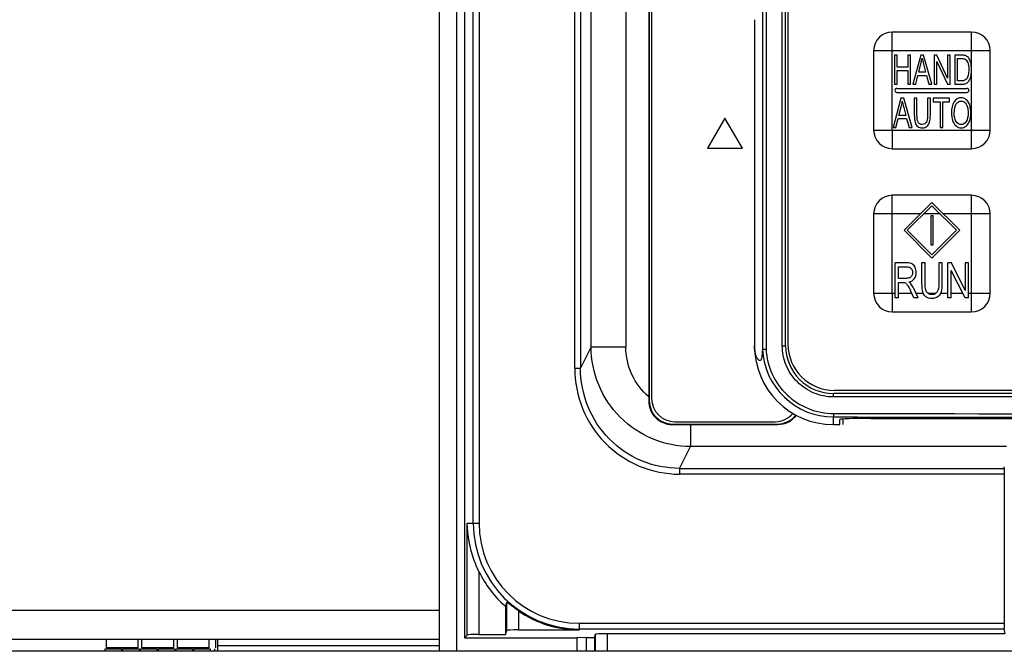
# Model space of a CAD drawing. Header units: millimetres. Extents: x 0 to 2500, y 0 to 2200.
# Tile 30 of 67: x 1727 to 1812, y 1071 to 1125. Entities that reach past the tile are written whole.
import ezdxf

# ---------------------------------------------------------------- set-up
doc = ezdxf.new("R2010")
doc.units = ezdxf.units.MM
doc.header["$LTSCALE"] = 143.407407
doc.layers.add('00_COMPONENTS', color=7, linetype='CONTINUOUS')

msp = doc.modelspace()

# ---------------------------------------------------------------- linework, layer by layer
at = {"layer": '00_COMPONENTS', "color": 7, "linetype": 'CONTINUOUS'}
for p, q in [((1763.237, 1070.638), (1763.237, 1210.138)), ((1765.384, 1210.138), (1765.384, 1071.785)), ((1766.145, 1081.638), (1766.145, 1210.138)), ((1766.644, 1210.138), (1766.644, 1081.638)), ((1790.942, 1209.574), (1790.942, 1096.543)), ((1791.261, 1209.564), (1791.261, 1096.552)), ((1792.656, 1096.858), (1792.656, 1209.258)), ((1792.937, 1096.858), (1792.937, 1209.258)), ((1793.137, 1209.108), (1793.137, 1097.008)), ((1774.848, 1094.939), (1774.848, 1148.124)), ((1775.346, 1148.124), (1775.346, 1094.939)), ((1779.236, 1148.184), (1779.236, 1096.756)), ((1776.247, 1096.756), (1776.247, 1147.764)), ((1764.737, 1070.638), (1764.737, 1133.464)), ((1781.202, 1126.673), (1781.202, 1092.103)), ((1781.237, 1126.639), (1781.237, 1092.138)), ((1781.437, 1126.438), (1781.437, 1092.338)), ((1790.266, 1124.823), (1790.266, 1096.858)), ((1802.087, 1115.358), (1802.087, 1123.759)), ((1808.887, 1123.758), (1802.087, 1123.758)), ((1800.487, 1122.158), (1800.487, 1115.358)), ((1810.487, 1122.158), (1802.087, 1122.158)), ((1802.518, 1121.783), (1802.287, 1121.783)), ((1802.287, 1121.783), (1802.287, 1119.283)), ((1802.518, 1120.757), (1802.518, 1121.783)), ((1803.66, 1121.783), (1803.428, 1121.783)), ((1803.428, 1121.783), (1803.428, 1120.757)), ((1803.66, 1119.283), (1803.66, 1121.783)), ((1804.525, 1121.783), (1803.853, 1119.283)), ((1804.775, 1121.783), (1804.525, 1121.783)), ((1805.491, 1119.283), (1804.775, 1121.783)), ((1805.911, 1121.783), (1805.674, 1121.783)), ((1805.674, 1121.783), (1805.674, 1119.283)), ((1806.83, 1119.82), (1805.911, 1121.783)), ((1807.052, 1121.783), (1806.83, 1121.783)), ((1806.83, 1121.783), (1806.83, 1119.82)), ((1807.052, 1119.283), (1807.052, 1121.783)), ((1808.044, 1121.783), (1807.441, 1121.783)), ((1807.441, 1121.783), (1807.441, 1119.283)), ((1808.887, 1120.635), (1808.887, 1122.158)), ((1810.487, 1115.358), (1810.487, 1122.158)), ((1804.358, 1120.31), (1804.55, 1121.043)), ((1804.769, 1121.002), (1804.951, 1120.31)), ((1805.896, 1119.283), (1805.896, 1121.248)), ((1805.896, 1121.248), (1806.815, 1119.283)), ((1807.673, 1121.488), (1808.041, 1121.488)), ((1807.673, 1119.578), (1807.673, 1121.488)), ((1803.428, 1120.757), (1802.518, 1120.757)), ((1802.518, 1120.462), (1803.428, 1120.462)), ((1802.518, 1119.283), (1802.518, 1120.462)), ((1803.428, 1120.462), (1803.428, 1119.283)), ((1804.099, 1119.283), (1804.291, 1120.04)), ((1804.291, 1120.04), (1805.023, 1120.04)), ((1804.951, 1120.31), (1804.358, 1120.31)), ((1805.023, 1120.04), (1805.227, 1119.283)), ((1808.887, 1113.758), (1808.887, 1120.453)), ((1802.287, 1119.283), (1802.518, 1119.283)), ((1803.428, 1119.283), (1803.66, 1119.283)), ((1803.853, 1119.283), (1804.099, 1119.283)), ((1805.227, 1119.283), (1805.491, 1119.283)), ((1805.674, 1119.283), (1805.896, 1119.283)), ((1806.815, 1119.283), (1807.052, 1119.283)), ((1807.441, 1119.283), (1808.073, 1119.283)), ((1808.047, 1119.578), (1807.673, 1119.578)), ((1802.487, 1118.933), (1808.487, 1118.933)), ((1802.487, 1118.583), (1808.487, 1118.583)), ((1802.822, 1118.083), (1802.15, 1115.583)), ((1803.072, 1118.083), (1802.822, 1118.083)), ((1803.788, 1115.583), (1803.072, 1118.083)), ((1804.208, 1118.083), (1803.976, 1118.083)), ((1803.976, 1118.083), (1803.976, 1116.639)), ((1804.208, 1116.641), (1804.208, 1118.083)), ((1805.353, 1118.083), (1805.121, 1118.083)), ((1805.121, 1118.083), (1805.121, 1116.641)), ((1805.353, 1116.639), (1805.353, 1118.083)), ((1806.994, 1118.083), (1805.607, 1118.083)), ((1805.607, 1118.083), (1805.607, 1117.788)), ((1805.607, 1117.788), (1806.184, 1117.788)), ((1806.184, 1117.788), (1806.184, 1115.583)), ((1806.415, 1117.788), (1806.994, 1117.788)), ((1806.415, 1115.583), (1806.415, 1117.788)), ((1806.994, 1117.788), (1806.994, 1118.083)), ((1802.655, 1116.61), (1802.847, 1117.343)), ((1803.248, 1116.61), (1802.655, 1116.61)), ((1803.066, 1117.302), (1803.248, 1116.61)), ((1787.737, 1116.386), (1786.237, 1113.788)), ((1789.237, 1113.788), (1787.737, 1116.386)), ((1802.396, 1115.583), (1802.588, 1116.34)), ((1802.588, 1116.34), (1803.32, 1116.34)), ((1803.32, 1116.34), (1803.524, 1115.583)), ((1800.486, 1115.358), (1808.887, 1115.358)), ((1802.15, 1115.583), (1802.396, 1115.583)), ((1803.524, 1115.583), (1803.788, 1115.583)), ((1806.184, 1115.583), (1806.415, 1115.583)), ((1786.237, 1113.788), (1789.237, 1113.788)), ((1802.087, 1113.758), (1808.887, 1113.758)), ((1802.087, 1101.358), (1802.087, 1109.759)), ((1808.887, 1109.758), (1802.087, 1109.758)), ((1803.095, 1106.758), (1805.487, 1109.15)), ((1805.487, 1109.15), (1807.878, 1106.758)), ((1800.487, 1108.158), (1800.487, 1101.358)), ((1804.495, 1108.158), (1802.087, 1108.158)), ((1805.487, 1108.867), (1803.378, 1106.758)), ((1806.195, 1108.158), (1804.778, 1108.158)), ((1805.487, 1108.867), (1807.595, 1106.758)), ((1810.487, 1108.158), (1806.478, 1108.158)), ((1808.887, 1099.758), (1808.887, 1108.158)), ((1810.487, 1101.358), (1810.487, 1108.158)), ((1805.587, 1108.008), (1805.387, 1108.008)), ((1805.387, 1108.008), (1805.387, 1105.508)), ((1805.587, 1105.508), (1805.587, 1108.008)), ((1803.095, 1106.758), (1805.487, 1104.367)), ((1805.487, 1104.65), (1803.378, 1106.758)), ((1807.595, 1106.758), (1805.487, 1104.65)), ((1805.487, 1104.367), (1807.878, 1106.758)), ((1805.387, 1105.508), (1805.587, 1105.508)), ((1803.332, 1103.958), (1802.334, 1103.958)), ((1802.334, 1100.958), (1802.334, 1103.958)), ((1804.902, 1103.958), (1804.604, 1103.958)), ((1804.604, 1103.958), (1804.604, 1102.225)), ((1804.902, 1102.227), (1804.902, 1103.958)), ((1806.374, 1103.958), (1806.076, 1103.958)), ((1806.076, 1103.958), (1806.076, 1102.227)), ((1806.374, 1102.225), (1806.374, 1103.958)), ((1807.172, 1103.958), (1806.867, 1103.958)), ((1806.867, 1100.958), (1806.867, 1103.958)), ((1808.354, 1101.603), (1807.172, 1103.958)), ((1808.639, 1103.958), (1808.354, 1103.958)), ((1808.354, 1103.958), (1808.354, 1101.603)), ((1808.639, 1100.958), (1808.639, 1103.958)), ((1802.632, 1103.627), (1803.344, 1103.627)), ((1802.632, 1102.634), (1802.632, 1103.627)), ((1807.152, 1100.958), (1807.152, 1103.316)), ((1808.334, 1100.958), (1807.152, 1103.316)), ((1803.272, 1102.634), (1802.632, 1102.634)), ((1802.632, 1102.29), (1802.978, 1102.29)), ((1802.632, 1100.958), (1802.632, 1102.29)), ((1803.943, 1100.958), (1803.645, 1101.582)), ((1804.317, 1100.958), (1803.926, 1101.775)), ((1800.486, 1101.358), (1802.334, 1101.358)), ((1802.632, 1100.958), (1802.334, 1100.958)), ((1802.632, 1101.358), (1803.752, 1101.358)), ((1804.317, 1100.958), (1803.943, 1100.958)), ((1804.126, 1101.358), (1804.732, 1101.358)), ((1805.152, 1101.358), (1805.83, 1101.358)), ((1806.241, 1101.358), (1806.867, 1101.358)), ((1807.152, 1100.958), (1806.867, 1100.958)), ((1807.152, 1101.358), (1808.133, 1101.358)), ((1808.639, 1100.958), (1808.334, 1100.958)), ((1808.639, 1101.358), (1808.887, 1101.358)), ((1802.087, 1099.758), (1808.887, 1099.758)), ((1776.247, 1096.756), (1775.346, 1094.939)), ((1776.247, 1096.756), (1779.236, 1096.756)), ((1792.656, 1096.858), (1792.937, 1096.858)), ((1774.848, 1094.939), (1775.346, 1094.939)), ((1863.337, 1093.008), (1797.137, 1093.008)), ((1781.202, 1092.103), (1781.237, 1092.138)), ((1863.436, 1092.758), (1797.037, 1092.758)), ((1863.42, 1092.458), (1797.054, 1092.458)), ((1797.037, 1090.088), (1797.037, 1090.743)), ((1797.587, 1090.088), (1797.587, 1090.524)), ((1797.837, 1090.563), (1797.837, 1090.088)), ((1860.287, 1090.615), (1800.187, 1090.615)), ((1800.237, 1090.608), (1860.237, 1090.608)), ((1783.197, 1090.099), (1783.237, 1090.138)), ((1783.197, 1090.099), (1784.772, 1090.1)), ((1783.237, 1090.138), (1792.237, 1090.138)), ((1783.437, 1090.338), (1792.037, 1090.338)), ((1784.772, 1090.1), (1792.275, 1090.1)), ((1784.772, 1090.1), (1784.772, 1088.201)), ((1792.275, 1090.1), (1792.237, 1090.138)), ((1797.037, 1090.088), (1797.587, 1090.088)), ((1783.844, 1086.331), (1784.772, 1088.201)), ((1811.888, 1088.201), (1784.772, 1088.201)), ((1783.844, 1086.331), (1811.691, 1086.331)), ((1783.844, 1086.331), (1783.844, 1085.838)), ((1811.691, 1086.331), (1811.697, 1086.469)), ((1811.687, 1085.838), (1783.844, 1085.838)), ((1811.687, 1085.838), (1811.687, 1073.046)), ((1765.633, 1081.638), (1766.644, 1081.638)), ((1765.633, 1072.034), (1765.633, 1081.638)), ((1766.631, 1077.487), (1766.631, 1072.084)), ((1768.906, 1074.482), (1768.906, 1072.084)), ((1769.02, 1072.425), (1769.02, 1074.839)), ((1763.237, 1074.138), (1351.237, 1074.138)), ((1770.02, 1074.108), (1770.02, 1072.477)), ((1775.237, 1073.046), (1811.687, 1073.046)), ((1775.237, 1073.046), (1775.237, 1072.477)), ((1765.384, 1071.785), (1765.633, 1072.034)), ((1766.631, 1072.084), (1768.906, 1072.084)), ((1768.906, 1072.084), (1769.02, 1072.425)), ((1770.02, 1072.477), (1775.237, 1072.477)), ((1775.842, 1071.837), (1775.035, 1071.795)), ((1811.691, 1072.546), (1775.237, 1072.546)), ((1775.842, 1071.837), (1776.532, 1071.837)), ((1775.842, 1071.837), (1775.842, 1070.638)), ((1776.532, 1071.837), (1776.62, 1072.1)), ((1776.532, 1071.837), (1776.532, 1070.638)), ((1776.62, 1070.638), (1776.62, 1072.1)), ((1777.62, 1072.152), (1811.757, 1072.152)), ((1777.62, 1072.152), (1777.62, 1070.638)), ((1811.757, 1072.152), (1811.691, 1072.546)), ((1763.237, 1071.638), (1351.237, 1071.638)), ((1734.678, 1070.95), (1734.678, 1071.638)), ((1737.378, 1071.638), (1737.378, 1070.95)), ((1737.726, 1070.95), (1737.726, 1071.638)), ((1740.426, 1071.638), (1740.426, 1070.95)), ((1740.774, 1070.95), (1740.774, 1071.638)), ((1743.474, 1071.638), (1743.474, 1070.95)), ((1744.076, 1070.95), (1744.076, 1071.638)), ((1744.237, 1070.638), (1744.237, 1071.638)), ((1744.237, 1071.138), (1763.237, 1071.138)), ((1765.384, 1071.785), (1775.036, 1071.785)), ((1775.035, 1071.79), (1775.035, 1070.638)), ((1936.237, 1070.638), (1351.237, 1070.638)), ((1734.566, 1070.841), (1735.966, 1070.841)), ((1734.566, 1070.638), (1734.566, 1070.841)), ((1737.378, 1070.95), (1734.678, 1070.95)), ((1735.966, 1070.841), (1735.966, 1070.638)), ((1736.09, 1070.841), (1737.49, 1070.841)), ((1736.09, 1070.638), (1736.09, 1070.841)), ((1737.49, 1070.841), (1737.49, 1070.638)), ((1737.614, 1070.841), (1739.014, 1070.841)), ((1737.614, 1070.638), (1737.614, 1070.841)), ((1740.426, 1070.95), (1737.726, 1070.95)), ((1739.014, 1070.841), (1739.014, 1070.638)), ((1739.138, 1070.841), (1740.538, 1070.841)), ((1739.138, 1070.638), (1739.138, 1070.841)), ((1740.538, 1070.841), (1740.538, 1070.638)), ((1740.662, 1070.841), (1742.062, 1070.841)), ((1740.662, 1070.638), (1740.662, 1070.841)), ((1743.474, 1070.95), (1740.774, 1070.95)), ((1742.062, 1070.841), (1742.062, 1070.638)), ((1742.186, 1070.841), (1743.586, 1070.841)), ((1742.186, 1070.638), (1742.186, 1070.841)), ((1743.586, 1070.841), (1743.586, 1070.638)), ((1743.964, 1070.638), (1743.964, 1070.841))]:
    msp.add_line(p, q, dxfattribs=at)
for centre, radius, start, end in [((1802.088, 1122.157), 1.601, 90.03547, 179.96799), ((1808.886, 1122.157), 1.601, 0.03547, 89.96799), ((1805.966, 1120.549), 2.922, 0.8367, 1.69857), ((1805.575, 1120.546), 3.313, 358.39741, 0.01666), ((1805.857, 1120.547), 3.032, 359.99744, 0.83677), ((1802.487, 1118.758), 0.175, 90, 270), ((1808.487, 1118.758), 0.175, 270, 90), ((1802.088, 1115.359), 1.601, 180.03547, 269.96799), ((1808.886, 1115.359), 1.601, 270.03547, 359.96799), ((1802.088, 1108.157), 1.601, 90.03547, 179.96799), ((1808.886, 1108.157), 1.601, 0.03547, 89.96799), ((1802.088, 1101.359), 1.601, 180.03547, 269.96799), ((1808.886, 1101.359), 1.601, 270.03547, 359.96799), ((1797.037, 1096.858), 6.771, 180, 270), ((1797.049, 1096.858), 6.115, 182.91961, 269.89209), ((1797.037, 1096.858), 4.1, 180, 270), ((1797.137, 1097.008), 4, 180, 270), ((1783.437, 1092.338), 2, 180, 270), ((1792.037, 1092.338), 2, 270, 319.81121), ((1830.237, 18264.665), 17173.954, 269.8892389, 270.1107611), ((1830.237, 18247.915), 17156.904, 269.8891834, 270.1108166), ((1775.237, 1081.638), 9.092, 180, 270), ((1775.237, 1081.638), 8.593, 180, 270), ((1775.237, 1081.638), 9.555, 205.75252, 228.5009), ((1639.632, 1115.866), 135.736, 342.24876, 342.40694), ((1775.237, 1081.638), 9.161, 235.28583, 270)]:
    msp.add_arc(centre, radius, start, end, dxfattribs=at)
for centre, major_axis, ratio, start_param, end_param in [((1783.237, 1092.139), (1.415, 1.415), 0.999695, -3.926852, -2.356334), ((1792.237, 1092.139), (1.415, -1.415), 0.999695, -0.785259, 0.121857), ((1800.187, 1090.524), (2.6, 0), 0.034921, 7.853982, 9.424778), ((1811.691, 1085.838), (0, 0.5), 0.008727, 0.174533, 1.570796), ((1811.691, 1073.046), (0, 0.5), 0.008727, 1.570796, 3.089233), ((1766.631, 1072.031), (1, 0), 0.052408, 1.570796, 3.089233), ((1770.02, 1072.424), (1, 0), 0.052408, 1.570796, 3.124139), ((1777.62, 1072.099), (1, 0), 0.052408, 1.570796, 3.124139)]:
    msp.add_ellipse(centre, major_axis=major_axis, ratio=ratio, start_param=start_param, end_param=end_param, dxfattribs=at)
for points, knots in [([(1808.887, 1122.158), (1808.9, 1122.171), (1808.879, 1122.215), (1808.892, 1122.283), (1808.885, 1122.374), (1808.887, 1122.481), (1808.887, 1122.623), (1808.887, 1122.8), (1808.887, 1123.01), (1808.887, 1123.216), (1808.887, 1123.386), (1808.887, 1123.518), (1808.887, 1123.599), (1808.886, 1123.659), (1808.889, 1123.703), (1808.881, 1123.728), (1808.893, 1123.758), (1808.887, 1123.758)], [0, 0, 0, 0, 0.033934, 0.067295, 0.134632, 0.201683, 0.268482, 0.401232, 0.532623, 0.66221, 0.789046, 0.85074, 0.910309, 0.938688, 0.965279, 0.988181, 1, 1, 1, 1]), ([(1802.087, 1122.158), (1802.074, 1122.171), (1802.03, 1122.151), (1801.963, 1122.163), (1801.871, 1122.157), (1801.765, 1122.159), (1801.622, 1122.158), (1801.446, 1122.158), (1801.236, 1122.158), (1801.029, 1122.158), (1800.859, 1122.158), (1800.727, 1122.158), (1800.647, 1122.159), (1800.587, 1122.158), (1800.542, 1122.161), (1800.518, 1122.153), (1800.487, 1122.165), (1800.487, 1122.158)], [0, 0, 0, 0, 0.033934, 0.067295, 0.134632, 0.201683, 0.268482, 0.401232, 0.532623, 0.66221, 0.789046, 0.85074, 0.910309, 0.938688, 0.965279, 0.988181, 1, 1, 1, 1]), ([(1802.087, 1115.358), (1802.074, 1115.346), (1802.094, 1115.302), (1802.082, 1115.234), (1802.089, 1115.143), (1802.086, 1115.036), (1802.087, 1114.893), (1802.087, 1114.717), (1802.087, 1114.507), (1802.087, 1114.3), (1802.087, 1114.13), (1802.087, 1113.998), (1802.086, 1113.918), (1802.088, 1113.858), (1802.085, 1113.814), (1802.093, 1113.789), (1802.081, 1113.758), (1802.087, 1113.758)], [0, 0, 0, 0, 0.033934, 0.067295, 0.134632, 0.201683, 0.268482, 0.401232, 0.532623, 0.66221, 0.789046, 0.85074, 0.910309, 0.938688, 0.965279, 0.988181, 1, 1, 1, 1]), ([(1808.887, 1115.358), (1808.899, 1115.345), (1808.943, 1115.366), (1809.011, 1115.353), (1809.103, 1115.36), (1809.209, 1115.358), (1809.352, 1115.359), (1809.528, 1115.358), (1809.738, 1115.358), (1809.945, 1115.358), (1810.115, 1115.358), (1810.247, 1115.358), (1810.327, 1115.358), (1810.387, 1115.359), (1810.432, 1115.356), (1810.456, 1115.364), (1810.487, 1115.352), (1810.487, 1115.358)], [0, 0, 0, 0, 0.033934, 0.067295, 0.134632, 0.201683, 0.268482, 0.401232, 0.532623, 0.66221, 0.789046, 0.85074, 0.910309, 0.938688, 0.965279, 0.988181, 1, 1, 1, 1]), ([(1808.887, 1108.158), (1808.9, 1108.171), (1808.879, 1108.215), (1808.892, 1108.283), (1808.885, 1108.374), (1808.887, 1108.481), (1808.887, 1108.623), (1808.887, 1108.8), (1808.887, 1109.01), (1808.887, 1109.216), (1808.887, 1109.386), (1808.887, 1109.518), (1808.887, 1109.599), (1808.886, 1109.659), (1808.889, 1109.703), (1808.881, 1109.728), (1808.893, 1109.758), (1808.887, 1109.758)], [0, 0, 0, 0, 0.033934, 0.067295, 0.134632, 0.201683, 0.268482, 0.401232, 0.532623, 0.66221, 0.789046, 0.85074, 0.910309, 0.938688, 0.965279, 0.988181, 1, 1, 1, 1]), ([(1802.087, 1108.158), (1802.074, 1108.171), (1802.03, 1108.151), (1801.963, 1108.163), (1801.871, 1108.157), (1801.765, 1108.159), (1801.622, 1108.158), (1801.446, 1108.158), (1801.236, 1108.158), (1801.029, 1108.158), (1800.859, 1108.158), (1800.727, 1108.158), (1800.647, 1108.159), (1800.587, 1108.158), (1800.542, 1108.161), (1800.518, 1108.153), (1800.487, 1108.165), (1800.487, 1108.158)], [0, 0, 0, 0, 0.033934, 0.067295, 0.134632, 0.201683, 0.268482, 0.401232, 0.532623, 0.66221, 0.789046, 0.85074, 0.910309, 0.938688, 0.965279, 0.988181, 1, 1, 1, 1]), ([(1805.152, 1101.358), (1805.149, 1101.36), (1805.056, 1101.428), (1804.993, 1101.527), (1804.956, 1101.65)], [0, 0, 0, 0, 0.031888, 1, 1, 1, 1]), ([(1802.087, 1101.358), (1802.074, 1101.346), (1802.094, 1101.302), (1802.082, 1101.234), (1802.089, 1101.143), (1802.086, 1101.036), (1802.087, 1100.893), (1802.087, 1100.717), (1802.087, 1100.507), (1802.087, 1100.3), (1802.087, 1100.13), (1802.087, 1099.998), (1802.086, 1099.918), (1802.088, 1099.858), (1802.085, 1099.814), (1802.093, 1099.789), (1802.081, 1099.758), (1802.087, 1099.758)], [0, 0, 0, 0, 0.033934, 0.067295, 0.134632, 0.201683, 0.268482, 0.401232, 0.532623, 0.66221, 0.789046, 0.85074, 0.910309, 0.938688, 0.965279, 0.988181, 1, 1, 1, 1]), ([(1808.887, 1101.358), (1808.899, 1101.345), (1808.943, 1101.366), (1809.011, 1101.353), (1809.103, 1101.36), (1809.209, 1101.358), (1809.352, 1101.359), (1809.528, 1101.358), (1809.738, 1101.358), (1809.945, 1101.358), (1810.115, 1101.358), (1810.247, 1101.358), (1810.327, 1101.358), (1810.387, 1101.359), (1810.432, 1101.356), (1810.456, 1101.364), (1810.487, 1101.352), (1810.487, 1101.358)], [0, 0, 0, 0, 0.033934, 0.067295, 0.134632, 0.201683, 0.268482, 0.401232, 0.532623, 0.66221, 0.789046, 0.85074, 0.910309, 0.938688, 0.965279, 0.988181, 1, 1, 1, 1]), ([(1784.772, 1088.201), (1783.662, 1088.207), (1781.421, 1088.66), (1778.592, 1090.569), (1776.701, 1093.408), (1776.253, 1095.647), (1776.247, 1096.756)], [0, 0, 0, 0, 0.250093, 0.500196, 0.750184, 1, 1, 1, 1]), ([(1781.202, 1092.466), (1780.589, 1092.987), (1779.582, 1094.319), (1779.236, 1095.95), (1779.236, 1096.756)], [0, 0, 0, 0, 0.499317, 1, 1, 1, 1]), ([(1790.942, 1096.543), (1790.938, 1096.36), (1790.932, 1096.093), (1790.88, 1095.786), (1790.827, 1095.631), (1790.72, 1095.566), (1790.602, 1095.635), (1790.491, 1095.79), (1790.315, 1096.195), (1790.266, 1096.58), (1790.266, 1096.858)], [0, 0, 0, 0, 0.224913, 0.326799, 0.384513, 0.420711, 0.462785, 0.53369, 0.657416, 1, 1, 1, 1]), ([(1790.942, 1096.543), (1790.974, 1096.54), (1791.08, 1096.556), (1791.187, 1096.55), (1791.261, 1096.552)], [0, 0, 0, 0, 0.300237, 1, 1, 1, 1]), ([(1791.261, 1096.552), (1791.3, 1095.823), (1791.659, 1094.364), (1792.965, 1092.541), (1794.85, 1091.329), (1796.324, 1091.045), (1797.054, 1091.043)], [0, 0, 0, 0, 0.2502, 0.500253, 0.750154, 1, 1, 1, 1]), ([(1797.054, 1092.458), (1796.482, 1092.458), (1795.326, 1092.687), (1793.864, 1093.666), (1792.885, 1095.128), (1792.656, 1096.286), (1792.656, 1096.858)], [0, 0, 0, 0, 0.249835, 0.499742, 0.749805, 1, 1, 1, 1]), ([(1774.848, 1094.939), (1774.848, 1093.761), (1775.303, 1091.38), (1777.287, 1088.349), (1780.285, 1086.311), (1782.667, 1085.838), (1783.844, 1085.838)], [0, 0, 0, 0, 0.250075, 0.500068, 0.750021, 1, 1, 1, 1]), ([(1783.844, 1086.331), (1782.731, 1086.33), (1780.479, 1086.776), (1777.645, 1088.703), (1775.773, 1091.572), (1775.345, 1093.824), (1775.346, 1094.939)], [0, 0, 0, 0, 0.249916, 0.499783, 0.749779, 1, 1, 1, 1]), ([(1781.202, 1092.103), (1781.201, 1091.594), (1781.619, 1090.529), (1782.685, 1090.098), (1783.197, 1090.099)], [0, 0, 0, 0, 0.498315, 1, 1, 1, 1]), ([(1797.054, 1092.458), (1797.054, 1092.497), (1797.052, 1092.565), (1797.052, 1092.665), (1797.041, 1092.712), (1797.045, 1092.758), (1797.037, 1092.758)], [0, 0, 0, 0, 0.380739, 0.70472, 0.921136, 1, 1, 1, 1]), ([(1792.275, 1090.1), (1792.578, 1090.1), (1793.19, 1090.242), (1793.673, 1090.644), (1793.857, 1090.883)], [0, 0, 0, 0, 0.500866, 1, 1, 1, 1]), ([(1797.054, 1091.043), (1797.053, 1091.006), (1797.052, 1090.937), (1797.052, 1090.843), (1797.041, 1090.786), (1797.044, 1090.748), (1797.037, 1090.743)], [0, 0, 0, 0, 0.37313, 0.69306, 0.911816, 1, 1, 1, 1]), ([(1766.631, 1077.487), (1766.472, 1077.817), (1765.918, 1079.136), (1765.651, 1080.576), (1765.633, 1081.638)], [0, 0, 0, 0, 0.256624, 1, 1, 1, 1]), ([(1770.02, 1074.108), (1769.901, 1074.189), (1769.679, 1074.349), (1769.413, 1074.552), (1769.236, 1074.689), (1769.125, 1074.778), (1769.075, 1074.807), (1769.023, 1074.849), (1769.02, 1074.839)], [0, 0, 0, 0, 0.347737, 0.664457, 0.798625, 0.906234, 0.976457, 1, 1, 1, 1])]:
    msp.add_open_spline(points, degree=3, knots=knots, dxfattribs=at)
for points in [[(1808.356, 1121.747), (1808.284, 1121.771), (1808.18, 1121.783), (1808.044, 1121.783)], [(1808.612, 1121.568), (1808.541, 1121.654), (1808.456, 1121.713), (1808.356, 1121.747)], [(1804.55, 1121.043), (1804.591, 1121.2), (1804.622, 1121.36), (1804.645, 1121.521)], [(1804.645, 1121.521), (1804.671, 1121.384), (1804.713, 1121.212), (1804.769, 1121.002)], [(1808.041, 1121.488), (1808.178, 1121.488), (1808.278, 1121.471), (1808.34, 1121.437)], [(1808.34, 1121.437), (1808.426, 1121.389), (1808.499, 1121.294), (1808.559, 1121.154)], [(1808.559, 1121.154), (1808.618, 1121.014), (1808.649, 1120.813), (1808.649, 1120.552)], [(1808.819, 1121.14), (1808.774, 1121.314), (1808.704, 1121.456), (1808.612, 1121.568)], [(1808.887, 1120.635), (1808.881, 1120.822), (1808.858, 1120.99), (1808.819, 1121.14)], [(1808.603, 1120.069), (1808.572, 1119.936), (1808.53, 1119.832), (1808.475, 1119.754)], [(1808.649, 1120.552), (1808.649, 1120.363), (1808.634, 1120.202), (1808.603, 1120.069)], [(1808.722, 1119.678), (1808.77, 1119.773), (1808.811, 1119.896), (1808.842, 1120.042)], [(1808.842, 1120.042), (1808.868, 1120.164), (1808.883, 1120.301), (1808.887, 1120.453)], [(1808.318, 1119.624), (1808.252, 1119.594), (1808.161, 1119.578), (1808.047, 1119.578)], [(1808.073, 1119.283), (1808.178, 1119.283), (1808.272, 1119.297), (1808.354, 1119.325)], [(1808.475, 1119.754), (1808.436, 1119.698), (1808.383, 1119.655), (1808.318, 1119.624)], [(1808.354, 1119.325), (1808.435, 1119.353), (1808.505, 1119.396), (1808.562, 1119.45)], [(1808.562, 1119.45), (1808.62, 1119.505), (1808.673, 1119.582), (1808.722, 1119.678)], [(1802.847, 1117.343), (1802.888, 1117.5), (1802.919, 1117.66), (1802.941, 1117.821)], [(1802.941, 1117.821), (1802.968, 1117.684), (1803.01, 1117.512), (1803.066, 1117.302)], [(1807.395, 1117.775), (1807.239, 1117.539), (1807.161, 1117.215), (1807.161, 1116.801)], [(1807.999, 1118.128), (1807.752, 1118.128), (1807.55, 1118.01), (1807.395, 1117.775)], [(1807.4, 1116.796), (1807.4, 1117.171), (1807.458, 1117.44), (1807.577, 1117.601)], [(1807.577, 1117.601), (1807.695, 1117.761), (1807.836, 1117.843), (1808, 1117.843)], [(1808.436, 1117.961), (1808.306, 1118.071), (1808.16, 1118.128), (1807.999, 1118.128)], [(1808, 1117.843), (1808.115, 1117.843), (1808.219, 1117.8), (1808.312, 1117.717)], [(1808.312, 1117.717), (1808.405, 1117.633), (1808.476, 1117.515), (1808.523, 1117.364)], [(1808.732, 1117.5), (1808.664, 1117.698), (1808.565, 1117.851), (1808.436, 1117.961)], [(1808.835, 1116.83), (1808.835, 1117.079), (1808.8, 1117.302), (1808.732, 1117.5)], [(1803.976, 1116.639), (1803.976, 1116.373), (1803.998, 1116.165), (1804.043, 1116.011)], [(1804.25, 1116.16), (1804.221, 1116.262), (1804.208, 1116.422), (1804.208, 1116.641)], [(1805.121, 1116.641), (1805.121, 1116.327), (1805.084, 1116.114), (1805.013, 1116.005)], [(1805.293, 1116.041), (1805.332, 1116.187), (1805.353, 1116.387), (1805.353, 1116.639)], [(1807.161, 1116.801), (1807.161, 1116.581), (1807.195, 1116.373), (1807.261, 1116.177)], [(1807.569, 1116.083), (1807.456, 1116.257), (1807.4, 1116.494), (1807.4, 1116.796)], [(1808.596, 1116.832), (1808.596, 1116.509), (1808.539, 1116.26), (1808.427, 1116.086)], [(1808.523, 1117.364), (1808.571, 1117.212), (1808.596, 1117.035), (1808.596, 1116.832)], [(1808.728, 1116.149), (1808.799, 1116.349), (1808.835, 1116.576), (1808.835, 1116.83)], [(1804.043, 1116.011), (1804.087, 1115.858), (1804.161, 1115.742), (1804.266, 1115.661)], [(1804.395, 1115.922), (1804.326, 1115.977), (1804.278, 1116.057), (1804.25, 1116.16)], [(1804.648, 1115.839), (1804.548, 1115.839), (1804.465, 1115.866), (1804.395, 1115.922)], [(1805.013, 1116.005), (1804.94, 1115.894), (1804.818, 1115.839), (1804.648, 1115.839)], [(1805.077, 1115.679), (1805.181, 1115.771), (1805.252, 1115.892), (1805.293, 1116.041)], [(1807.261, 1116.177), (1807.328, 1115.979), (1807.426, 1115.824), (1807.556, 1115.71)], [(1807.997, 1115.824), (1807.825, 1115.824), (1807.683, 1115.909), (1807.569, 1116.083)], [(1808.427, 1116.086), (1808.314, 1115.911), (1808.171, 1115.824), (1807.997, 1115.824)], [(1808.423, 1115.694), (1808.554, 1115.796), (1808.656, 1115.948), (1808.728, 1116.149)], [(1804.266, 1115.661), (1804.37, 1115.582), (1804.504, 1115.541), (1804.669, 1115.541)], [(1804.669, 1115.541), (1804.837, 1115.541), (1804.973, 1115.587), (1805.077, 1115.679)], [(1807.556, 1115.71), (1807.685, 1115.597), (1807.833, 1115.541), (1807.998, 1115.541)], [(1807.998, 1115.541), (1808.15, 1115.541), (1808.292, 1115.592), (1808.423, 1115.694)], [(1803.789, 1103.876), (1803.685, 1103.93), (1803.532, 1103.958), (1803.332, 1103.958)], [(1803.344, 1103.627), (1803.51, 1103.627), (1803.633, 1103.58), (1803.709, 1103.489)], [(1803.709, 1103.489), (1803.786, 1103.398), (1803.826, 1103.281), (1803.826, 1103.14)], [(1803.826, 1103.14), (1803.826, 1103.042), (1803.806, 1102.951), (1803.766, 1102.87)], [(1804.039, 1103.591), (1803.977, 1103.727), (1803.894, 1103.823), (1803.789, 1103.876)], [(1803.978, 1102.602), (1804.081, 1102.747), (1804.133, 1102.927), (1804.133, 1103.14)], [(1804.133, 1103.14), (1804.133, 1103.303), (1804.101, 1103.455), (1804.039, 1103.591)], [(1802.978, 1102.29), (1803.054, 1102.29), (1803.11, 1102.284), (1803.143, 1102.274)], [(1803.143, 1102.274), (1803.189, 1102.26), (1803.234, 1102.233), (1803.278, 1102.196)], [(1803.591, 1102.69), (1803.515, 1102.653), (1803.407, 1102.634), (1803.272, 1102.634)], [(1803.499, 1102.323), (1803.714, 1102.362), (1803.874, 1102.454), (1803.978, 1102.602)], [(1803.678, 1102.173), (1803.637, 1102.223), (1803.578, 1102.272), (1803.499, 1102.323)], [(1803.766, 1102.87), (1803.727, 1102.788), (1803.668, 1102.726), (1803.591, 1102.69)], [(1804.604, 1102.225), (1804.604, 1101.906), (1804.632, 1101.656), (1804.69, 1101.472)], [(1804.956, 1101.65), (1804.919, 1101.773), (1804.902, 1101.965), (1804.902, 1102.227)], [(1806.076, 1102.227), (1806.076, 1101.851), (1806.029, 1101.595), (1805.937, 1101.464)], [(1806.297, 1101.507), (1806.348, 1101.683), (1806.374, 1101.922), (1806.374, 1102.225)], [(1803.278, 1102.196), (1803.323, 1102.157), (1803.374, 1102.09), (1803.429, 1101.995)], [(1803.429, 1101.995), (1803.486, 1101.9), (1803.559, 1101.763), (1803.645, 1101.582)], [(1803.926, 1101.775), (1803.848, 1101.934), (1803.765, 1102.067), (1803.678, 1102.173)], [(1804.69, 1101.472), (1804.702, 1101.432), (1804.716, 1101.394), (1804.732, 1101.358)], [(1805.937, 1101.464), (1805.907, 1101.422), (1805.872, 1101.387), (1805.83, 1101.358)], [(1806.241, 1101.358), (1806.263, 1101.405), (1806.282, 1101.455), (1806.297, 1101.507)], [(1804.977, 1101.052), (1804.872, 1101.128), (1804.79, 1101.229), (1804.732, 1101.358)], [(1805.495, 1100.907), (1805.283, 1100.907), (1805.111, 1100.956), (1804.977, 1101.052)], [(1805.152, 1101.358), (1805.239, 1101.296), (1805.344, 1101.265), (1805.468, 1101.265)], [(1805.468, 1101.265), (1805.618, 1101.265), (1805.739, 1101.296), (1805.83, 1101.358)], [(1806.019, 1101.073), (1805.886, 1100.962), (1805.711, 1100.907), (1805.495, 1100.907)], [(1806.241, 1101.358), (1806.187, 1101.246), (1806.114, 1101.151), (1806.019, 1101.073)]]:
    msp.add_open_spline(points, degree=3, dxfattribs=at)

doc.saveas('drawing.dxf')
